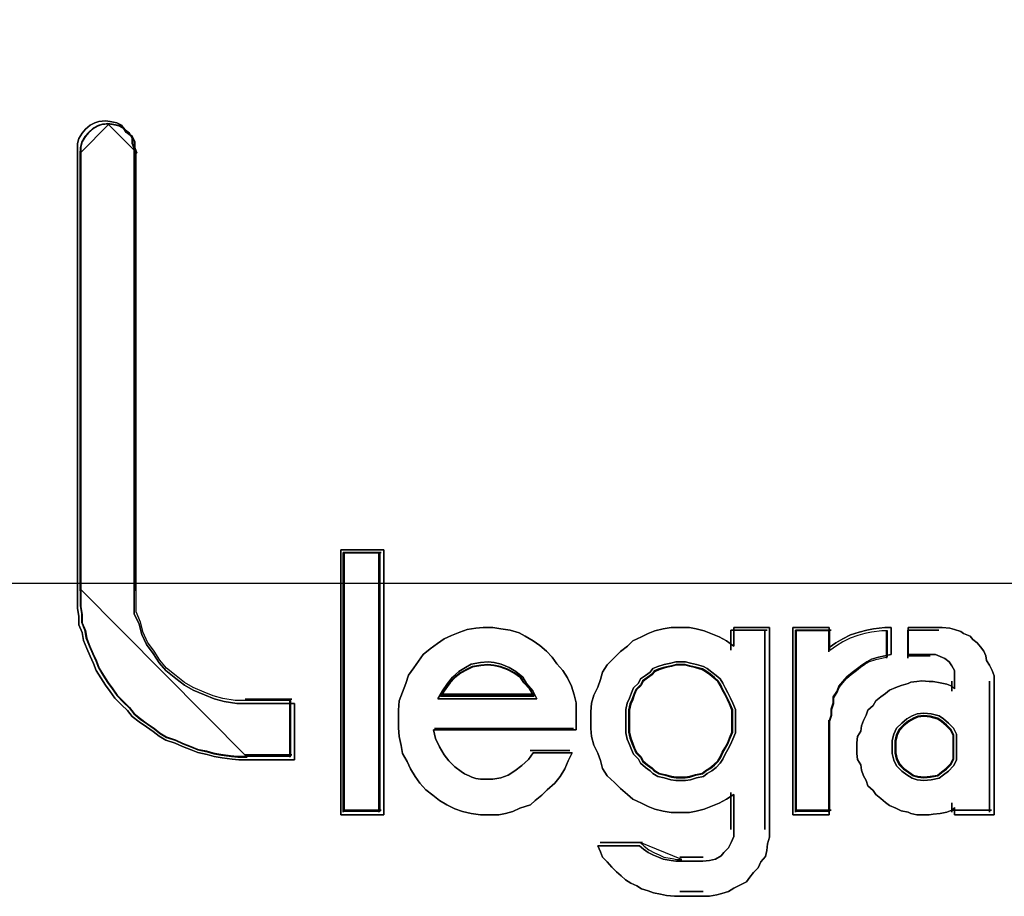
# Model space of a CAD drawing. Extents: x -543332 to -314699, y -9028 to 155584.
# Tile 100 of 256: x -448164 to -448075, y 27135 to 27214. Entities that reach past the tile are written whole.
import ezdxf

# ---------------------------------------------------------------- set-up
doc = ezdxf.new("R2010")
doc.units = 0
doc.header["$MEASUREMENT"] = 0
doc.layers.get('0').update_dxf_attribs({"color": 8})
doc.layers.add('30', color=7, linetype='Continuous')
doc.layers.add('45', color=8, linetype='Continuous')

# ---------------------------------------------------------------- blocks, each defined once
blk = doc.blocks.new('*U1081')
at = {"layer": '30', "color": 7}
blk.add_lwpolyline([(51.981526, -142.47767), (396.088727, -142.47767), (396.088727, -178.455247), (51.981526, -178.455247), (51.981526, -142.47767)], close=True, dxfattribs=at)
blk.add_lwpolyline([(51.981526, -142.47767), (396.088727, -142.47767), (396.088727, -178.455247), (51.981526, -178.455247), (51.981526, -142.47767)], dxfattribs=at)
blk = doc.blocks.new('*A1088')
at = {"layer": '45', "color": 7}
for points in [[(207.453318, -174.353347), (207.501691, -174.38882), (207.525878, -174.436117), (207.525878, -174.483415), (207.544018, -174.530712), (207.544018, -178.527347), (207.544018, -178.627854), (207.544018, -178.728361), (207.586344, -178.822956), (207.610531, -178.917551), (207.652857, -179.006233), (207.713324, -179.089004), (207.767744, -179.171775), (207.82821, -179.242721), (207.91891, -179.313667), (207.997517, -179.372789), (208.076123, -179.420086), (208.178916, -179.461471), (208.263569, -179.496944), (208.354269, -179.520593), (208.469156, -179.53833), (208.571949, -179.53833), (208.989168, -179.53833), (208.989168, -180.046777), (208.571949, -180.046777), (208.487296, -180.046777), (208.426829, -180.040865), (208.336129, -180.029041), (208.263569, -180.017216), (208.203103, -179.99948), (208.11845, -179.981743), (208.057983, -179.958095), (207.979377, -179.928534), (207.912864, -179.898973), (207.82821, -179.869412), (207.767744, -179.833939), (207.713324, -179.792554), (207.652857, -179.751168), (207.586344, -179.703871), (207.525878, -179.656573), (207.483551, -179.603364), (207.429131, -179.550154), (207.368665, -179.491032), (207.326338, -179.43191), (207.284011, -179.372789), (207.241685, -179.307755), (207.199358, -179.242721), (207.175172, -179.177687), (207.144938, -179.112653), (207.114705, -179.041707), (207.084472, -178.97076), (207.072379, -178.899814), (207.042145, -178.828868), (207.042145, -178.75201), (207.030052, -178.681063), (207.030052, -178.604205), (207.030052, -178.527347), (207.030052, -174.530712), (207.030052, -174.483415), (207.042145, -174.436117), (207.072379, -174.38882), (207.102612, -174.353347), (207.144938, -174.317874), (207.187265, -174.294225), (207.223545, -174.282401), (207.284011, -174.276489), (207.326338, -174.282401), (207.386805, -174.294225), (207.429131, -174.317874), (207.453318, -174.353347)], [(207.834102, -179.219799), (207.775599, -179.149634), (207.722946, -179.067775), (207.664443, -178.985917), (207.623491, -178.898211), (207.60009, -178.804658), (207.559138, -178.711105), (207.559138, -178.611705), (207.559138, -178.512304), (207.559138, -174.55969), (207.541587, -174.512913), (207.541587, -174.466137), (207.518186, -174.41936), (207.471384, -174.384278), (207.447983, -174.349196), (207.407031, -174.325807), (207.348528, -174.314113), (207.307576, -174.308266), (207.249073, -174.314113), (207.213972, -174.325807), (207.17302, -174.349196), (207.132068, -174.384278), (207.102816, -174.41936), (207.073565, -174.466137), (207.061864, -174.512913), (207.061864, -174.55969), (207.061864, -178.512304), (207.061864, -178.588316), (207.061864, -178.664328), (207.073565, -178.734493), (207.073565, -178.810505), (207.102816, -178.880669), (207.114517, -178.950834), (207.143768, -179.020999), (207.17302, -179.091164), (207.202271, -179.155481), (207.225672, -179.219799), (207.266624, -179.284117), (207.307576, -179.348434), (207.348528, -179.406905), (207.38948, -179.465376), (207.447983, -179.523846), (207.500636, -179.57647), (207.541587, -179.629094), (207.60009, -179.67587), (207.664443, -179.722647), (207.722946, -179.763576), (207.775599, -179.804505), (207.834102, -179.839588), (207.916006, -179.868823), (207.980359, -179.898058), (208.056412, -179.927294), (208.114915, -179.950682), (208.196819, -179.968223), (208.255322, -179.985764), (208.325525, -179.997458), (208.413279, -180.009153), (208.471782, -180.015), (208.553686, -180.015), (208.957356, -180.015), (208.957356, -179.512152), (208.553686, -179.512152), (208.454231, -179.512152), (208.343076, -179.494611), (208.255322, -179.471223), (208.173418, -179.43614), (208.073963, -179.395211), (207.997909, -179.348434), (207.921856, -179.289964), (207.834102, -179.219799)], [(209.795083, -178.150712), (209.795083, -180.544627), (209.408032, -180.544627), (209.408032, -178.150712), (209.795083, -178.150712)], [(209.795083, -180.544627), (209.795083, -178.150712), (209.408032, -178.150712), (209.408032, -180.544627), (209.795083, -180.544627)], [(209.795083, -178.150712), (209.408032, -178.150712), (209.408032, -180.544627), (209.795083, -180.544627), (209.795083, -178.150712)], [(209.795083, -180.544627), (209.795083, -178.150712), (209.408032, -178.150712), (209.408032, -180.544627), (209.795083, -180.544627)], [(209.42924, -178.174545), (209.42924, -180.520794), (209.42924, -178.174545)], [(209.42924, -178.174545), (209.771224, -178.174545), (209.42924, -178.174545)], [(209.763271, -180.512849), (209.763271, -178.182489), (209.439844, -178.182489), (209.439844, -180.512849), (209.763271, -180.512849)], [(209.763271, -178.182489), (209.439844, -178.182489), (209.439844, -180.512849), (209.763271, -180.512849), (209.763271, -178.182489)], [(209.763271, -180.512849), (209.763271, -178.182489), (209.439844, -178.182489), (209.439844, -180.512849), (209.763271, -180.512849)], [(209.752667, -178.174545), (209.752667, -180.520794), (209.752667, -178.174545)], [(210.852606, -178.864642), (210.9378, -178.876816), (211.01691, -178.901163), (211.071678, -178.931598), (211.144702, -178.974206), (211.205555, -179.016814), (211.266408, -179.065509), (211.315091, -179.120292), (211.357688, -179.181161), (211.412456, -179.24203), (211.455054, -179.308986), (211.491566, -179.382028), (211.515907, -179.461158), (211.534163, -179.534201), (211.534163, -179.613331), (211.534163, -179.698547), (211.534163, -179.777677), (210.244072, -179.777677), (210.262328, -179.856807), (210.29884, -179.92985), (210.341438, -180.002893), (210.384035, -180.057675), (210.438803, -180.112457), (210.493571, -180.155065), (210.523998, -180.173326), (210.566595, -180.191587), (210.590936, -180.20376), (210.627448, -180.215934), (210.670046, -180.222021), (210.712643, -180.222021), (210.736984, -180.222021), (210.779582, -180.222021), (210.852606, -180.209847), (210.919544, -180.1855), (210.980398, -180.148978), (211.041251, -180.100283), (211.102104, -180.045501), (211.144702, -179.984632), (211.497651, -179.984632), (211.461139, -180.057675), (211.430712, -180.130717), (211.388115, -180.197673), (211.339432, -180.258542), (211.272494, -180.319411), (211.223811, -180.368107), (211.162958, -180.416802), (211.12036, -180.453323), (211.022995, -180.483758), (210.962142, -180.514192), (210.895203, -180.532453), (210.83435, -180.544627), (210.736984, -180.544627), (210.670046, -180.544627), (210.584851, -180.532453), (210.505742, -180.514192), (210.438803, -180.489845), (210.365779, -180.453323), (210.29884, -180.416802), (210.237987, -180.368107), (210.177134, -180.319411), (210.122366, -180.258542), (210.079768, -180.197673), (210.037171, -180.130717), (210.006744, -180.063762), (209.964147, -179.990719), (209.951976, -179.917676), (209.93372, -179.838546), (209.927635, -179.759416), (209.927635, -179.680287), (209.927635, -179.601157), (209.93372, -179.51594), (209.964147, -179.436811), (209.994574, -179.357681), (210.018915, -179.284638), (210.067598, -179.217682), (210.110195, -179.156813), (210.152792, -179.095944), (210.213646, -179.047249), (210.280584, -178.998554), (210.341438, -178.955945), (210.408376, -178.925511), (210.4814, -178.895076), (210.548339, -178.870729), (210.627448, -178.858555), (210.694387, -178.852468), (210.779582, -178.852468), (210.852606, -178.864642)], [(210.852606, -178.864642), (210.779582, -178.852468), (210.694387, -178.852468), (210.627448, -178.858555), (210.548339, -178.870729), (210.4814, -178.895076), (210.408376, -178.925511), (210.341438, -178.955945), (210.280584, -178.998554), (210.213646, -179.047249), (210.152792, -179.095944), (210.110195, -179.156813), (210.067598, -179.217682), (210.018915, -179.284638), (209.994574, -179.357681), (209.964147, -179.436811), (209.93372, -179.51594), (209.927635, -179.601157), (209.927635, -179.680287), (209.927635, -179.759416), (209.93372, -179.838546), (209.951976, -179.917676), (209.964147, -179.990719), (210.006744, -180.063762), (210.037171, -180.130717), (210.079768, -180.197673), (210.122366, -180.258542), (210.177134, -180.319411), (210.237987, -180.368107), (210.29884, -180.416802), (210.365779, -180.453323), (210.438803, -180.489845), (210.505742, -180.514192), (210.584851, -180.532453), (210.670046, -180.544627), (210.736984, -180.544627), (210.83435, -180.544627), (210.895203, -180.532453), (210.962142, -180.514192), (211.022995, -180.483758), (211.12036, -180.453323), (211.162958, -180.416802), (211.223811, -180.368107), (211.272494, -180.319411), (211.339432, -180.258542), (211.388115, -180.197673), (211.430712, -180.130717), (211.461139, -180.057675), (211.497651, -179.984632), (211.144702, -179.984632), (211.102104, -180.045501), (211.041251, -180.100283), (210.980398, -180.148978), (210.919544, -180.1855), (210.852606, -180.209847), (210.779582, -180.222021), (210.736984, -180.222021), (210.712643, -180.222021), (210.670046, -180.222021), (210.627448, -180.215934), (210.590936, -180.20376), (210.566595, -180.191587), (210.523998, -180.173326), (210.493571, -180.155065), (210.438803, -180.112457), (210.384035, -180.057675), (210.341438, -180.002893), (210.29884, -179.92985), (210.262328, -179.856807), (210.244072, -179.777677), (211.534163, -179.777677), (211.534163, -179.698547), (211.534163, -179.613331), (211.534163, -179.534201), (211.515907, -179.461158), (211.491566, -179.382028), (211.455054, -179.308986), (211.412456, -179.24203), (211.357688, -179.181161), (211.315091, -179.120292), (211.266408, -179.065509), (211.205555, -179.016814), (211.144702, -178.974206), (211.071678, -178.931598), (211.01691, -178.901163), (210.9378, -178.876816), (210.852606, -178.864642)], [(210.694387, -178.852468), (210.627448, -178.858555), (210.548339, -178.870729), (210.4814, -178.895076), (210.408376, -178.925511), (210.341438, -178.955945), (210.280584, -178.998554), (210.213646, -179.047249), (210.152792, -179.095944), (210.110195, -179.156813), (210.067598, -179.217682), (210.018915, -179.284638), (209.994574, -179.357681), (209.964147, -179.436811), (209.93372, -179.51594), (209.927635, -179.601157), (209.927635, -179.680287), (209.927635, -179.759416), (209.93372, -179.838546), (209.951976, -179.917676), (209.964147, -179.990719), (210.006744, -180.063762), (210.037171, -180.130717), (210.079768, -180.197673), (210.122366, -180.258542), (210.177134, -180.319411), (210.237987, -180.368107), (210.29884, -180.416802), (210.365779, -180.453323), (210.438803, -180.489845), (210.505742, -180.514192), (210.584851, -180.532453), (210.670046, -180.544627), (210.736984, -180.544627), (210.83435, -180.544627), (210.895203, -180.532453), (210.962142, -180.514192), (211.022995, -180.483758), (211.12036, -180.453323), (211.162958, -180.416802), (211.223811, -180.368107), (211.272494, -180.319411), (211.339432, -180.258542), (211.388115, -180.197673), (211.430712, -180.130717), (211.461139, -180.057675), (211.497651, -179.984632), (211.144702, -179.984632), (211.102104, -180.045501), (211.041251, -180.100283), (210.980398, -180.148978), (210.919544, -180.1855), (210.852606, -180.209847), (210.779582, -180.222021), (210.736984, -180.222021), (210.712643, -180.222021), (210.670046, -180.222021), (210.627448, -180.215934), (210.590936, -180.20376), (210.566595, -180.191587), (210.523998, -180.173326), (210.493571, -180.155065), (210.438803, -180.112457), (210.384035, -180.057675), (210.341438, -180.002893), (210.29884, -179.92985), (210.262328, -179.856807), (210.244072, -179.777677), (211.534163, -179.777677), (211.534163, -179.698547), (211.534163, -179.613331), (211.534163, -179.534201), (211.515907, -179.461158), (211.491566, -179.382028), (211.455054, -179.308986), (211.412456, -179.24203), (211.357688, -179.181161), (211.315091, -179.120292), (211.266408, -179.065509), (211.205555, -179.016814), (211.144702, -178.974206), (211.071678, -178.931598), (211.01691, -178.901163), (210.9378, -178.876816), (210.852606, -178.864642), (210.779582, -178.852468), (210.694387, -178.852468)], [(210.384035, -180.057675), (210.341438, -180.002893), (210.29884, -179.92985), (210.262328, -179.856807), (210.244072, -179.777677), (211.534163, -179.777677), (211.534163, -179.698547), (211.534163, -179.613331), (211.534163, -179.534201), (211.515907, -179.461158), (211.491566, -179.382028), (211.455054, -179.308986), (211.412456, -179.24203), (211.357688, -179.181161), (211.315091, -179.120292), (211.266408, -179.065509), (211.205555, -179.016814), (211.144702, -178.974206), (211.071678, -178.931598), (211.01691, -178.901163), (210.9378, -178.876816), (210.852606, -178.864642), (210.779582, -178.852468), (210.694387, -178.852468), (210.627448, -178.858555), (210.548339, -178.870729), (210.4814, -178.895076), (210.408376, -178.925511), (210.341438, -178.955945), (210.280584, -178.998554), (210.213646, -179.047249), (210.152792, -179.095944), (210.110195, -179.156813), (210.067598, -179.217682), (210.018915, -179.284638), (209.994574, -179.357681), (209.964147, -179.436811), (209.93372, -179.51594), (209.927635, -179.601157), (209.927635, -179.680287), (209.927635, -179.759416), (209.93372, -179.838546), (209.951976, -179.917676), (209.964147, -179.990719), (210.006744, -180.063762), (210.037171, -180.130717), (210.079768, -180.197673), (210.122366, -180.258542), (210.177134, -180.319411), (210.237987, -180.368107), (210.29884, -180.416802), (210.365779, -180.453323), (210.438803, -180.489845), (210.505742, -180.514192), (210.584851, -180.532453), (210.670046, -180.544627), (210.736984, -180.544627), (210.83435, -180.544627), (210.895203, -180.532453), (210.962142, -180.514192), (211.022995, -180.483758), (211.12036, -180.453323), (211.162958, -180.416802), (211.223811, -180.368107), (211.272494, -180.319411), (211.339432, -180.258542), (211.388115, -180.197673), (211.430712, -180.130717), (211.461139, -180.057675), (211.497651, -179.984632), (211.144702, -179.984632), (211.102104, -180.045501), (211.041251, -180.100283), (210.980398, -180.148978), (210.919544, -180.1855), (210.852606, -180.209847), (210.779582, -180.222021), (210.736984, -180.222021), (210.712643, -180.222021), (210.670046, -180.222021), (210.627448, -180.215934), (210.590936, -180.20376), (210.566595, -180.191587), (210.523998, -180.173326), (210.493571, -180.155065), (210.438803, -180.112457), (210.384035, -180.057675)], [(212.183717, -180.8841), (212.232376, -180.908143), (212.274953, -180.926175), (212.317529, -180.944207), (212.390518, -180.956229), (212.433095, -180.962239), (212.475671, -180.962239), (212.67639, -180.962239), (212.737214, -180.956229), (212.791955, -180.944207), (212.840614, -180.914153), (212.864944, -180.8841), (212.90752, -180.842024), (212.93185, -180.793938), (212.956179, -180.739842), (212.956179, -180.685745), (212.956179, -180.361165), (212.889273, -180.40324), (212.822367, -180.439304), (212.749378, -180.469358), (212.688555, -180.493401), (212.615566, -180.511433), (212.554742, -180.523455), (212.475671, -180.523455), (212.390518, -180.523455), (212.317529, -180.511433), (212.244541, -180.493401), (212.183717, -180.469358), (212.122893, -180.439304), (212.043822, -180.40324), (211.995163, -180.361165), (211.93434, -180.307068), (211.879598, -180.252971), (211.812692, -180.192864), (211.770115, -180.126746), (211.751868, -180.054617), (211.727539, -179.988499), (211.691045, -179.91637), (211.672797, -179.83823), (211.666715, -179.766101), (211.666715, -179.687961), (211.666715, -179.615832), (211.672797, -179.537693), (211.691045, -179.465564), (211.727539, -179.393435), (211.751868, -179.321306), (211.770115, -179.255188), (211.812692, -179.18907), (211.879598, -179.122951), (211.93434, -179.068855), (211.995163, -179.020769), (212.043822, -178.972683), (212.122893, -178.936618), (212.183717, -178.906565), (212.244541, -178.882522), (212.317529, -178.864489), (212.390518, -178.852468), (212.475671, -178.852468), (212.554742, -178.852468), (212.615566, -178.864489), (212.688555, -178.882522), (212.749378, -178.906565), (212.822367, -178.936618), (212.889273, -178.972683), (212.956179, -179.020769), (212.956179, -178.852468), (213.278545, -178.852468), (213.278545, -180.685745), (213.278545, -180.745852), (213.260298, -180.80596), (213.254216, -180.866067), (213.242051, -180.920164), (213.199474, -180.96825), (213.175145, -181.022347), (213.132568, -181.064422), (213.102156, -181.106497), (213.071744, -181.148572), (213.010921, -181.178626), (212.956179, -181.20868), (212.90752, -181.238734), (212.846696, -181.256766), (212.80412, -181.268787), (212.737214, -181.280809), (212.67639, -181.280809), (212.475671, -181.280809), (212.42093, -181.280809), (212.347941, -181.274798), (212.2932, -181.262777), (212.232376, -181.250755), (212.183717, -181.232723), (212.122893, -181.214691), (212.080317, -181.184637), (212.025575, -181.160594), (211.976916, -181.13054), (211.940422, -181.094476), (211.897845, -181.058411), (211.855269, -181.016336), (211.812692, -180.96825), (211.770115, -180.926175), (211.751868, -180.878089), (211.727539, -180.823992), (212.104646, -180.823992), (212.141141, -180.854046), (212.183717, -180.8841)], [(213.278545, -180.685745), (213.278545, -178.852468), (212.956179, -178.852468), (212.956179, -179.020769), (212.889273, -178.972683), (212.822367, -178.936618), (212.749378, -178.906565), (212.688555, -178.882522), (212.615566, -178.864489), (212.554742, -178.852468), (212.475671, -178.852468), (212.390518, -178.852468), (212.317529, -178.864489), (212.244541, -178.882522), (212.183717, -178.906565), (212.122893, -178.936618), (212.043822, -178.972683), (211.995163, -179.020769), (211.93434, -179.068855), (211.879598, -179.122951), (211.812692, -179.18907), (211.770115, -179.255188), (211.751868, -179.321306), (211.727539, -179.393435), (211.691045, -179.465564), (211.672797, -179.537693), (211.666715, -179.615832), (211.666715, -179.687961), (211.666715, -179.766101), (211.672797, -179.83823), (211.691045, -179.91637), (211.727539, -179.988499), (211.751868, -180.054617), (211.770115, -180.126746), (211.812692, -180.192864), (211.879598, -180.252971), (211.93434, -180.307068), (211.995163, -180.361165), (212.043822, -180.40324), (212.122893, -180.439304), (212.183717, -180.469358), (212.244541, -180.493401), (212.317529, -180.511433), (212.390518, -180.523455), (212.475671, -180.523455), (212.554742, -180.523455), (212.615566, -180.511433), (212.688555, -180.493401), (212.749378, -180.469358), (212.822367, -180.439304), (212.889273, -180.40324), (212.956179, -180.361165), (212.956179, -180.685745), (212.956179, -180.739842), (212.93185, -180.793938), (212.90752, -180.842024), (212.864944, -180.8841), (212.840614, -180.914153), (212.791955, -180.944207), (212.737214, -180.956229), (212.67639, -180.962239), (212.475671, -180.962239), (212.433095, -180.962239), (212.390518, -180.956229), (212.317529, -180.944207), (212.274953, -180.926175), (212.232376, -180.908143), (212.183717, -180.8841), (212.141141, -180.854046), (212.104646, -180.823992), (211.727539, -180.823992), (211.751868, -180.878089), (211.770115, -180.926175), (211.812692, -180.96825), (211.855269, -181.016336), (211.897845, -181.058411), (211.940422, -181.094476), (211.976916, -181.13054), (212.025575, -181.160594), (212.080317, -181.184637), (212.122893, -181.214691), (212.183717, -181.232723), (212.232376, -181.250755), (212.2932, -181.262777), (212.347941, -181.274798), (212.42093, -181.280809), (212.475671, -181.280809), (212.67639, -181.280809), (212.737214, -181.280809), (212.80412, -181.268787), (212.846696, -181.256766), (212.90752, -181.238734), (212.956179, -181.20868), (213.010921, -181.178626), (213.071744, -181.148572), (213.102156, -181.106497), (213.132568, -181.064422), (213.175145, -181.022347), (213.199474, -180.96825), (213.242051, -180.920164), (213.254216, -180.866067), (213.260298, -180.80596), (213.278545, -180.745852), (213.278545, -180.685745)], [(212.928608, -178.876301), (212.928608, -179.059023), (212.928608, -178.876301)], [(212.928608, -178.876301), (213.257337, -178.876301), (212.928608, -178.876301)], [(213.236129, -178.876301), (213.236129, -180.677034), (213.236129, -178.876301)], [(213.487977, -178.852468), (213.815502, -178.852468), (213.815502, -179.035075), (213.878488, -178.992467), (213.941474, -178.955945), (214.010758, -178.919424), (214.086341, -178.895076), (214.155625, -178.876816), (214.21861, -178.864642), (214.319387, -178.852468), (214.376074, -178.852468), (214.376074, -179.095944), (214.319387, -179.108118), (214.2627, -179.120292), (214.199715, -179.138552), (214.155625, -179.1629), (214.111535, -179.193334), (214.073743, -179.223769), (214.023355, -179.26029), (213.979265, -179.296812), (213.941474, -179.33942), (213.903682, -179.382028), (213.884787, -179.430724), (213.853294, -179.479419), (213.853294, -179.534201), (213.834398, -179.588983), (213.834398, -179.643765), (213.815502, -179.698547), (213.815502, -180.544627), (213.487977, -180.544627), (213.487977, -178.852468)], [(214.073743, -179.223769), (214.111535, -179.193334), (214.155625, -179.1629), (214.199715, -179.138552), (214.2627, -179.120292), (214.319387, -179.108118), (214.376074, -179.095944), (214.376074, -178.852468), (214.319387, -178.852468), (214.21861, -178.864642), (214.155625, -178.876816), (214.086341, -178.895076), (214.010758, -178.919424), (213.941474, -178.955945), (213.878488, -178.992467), (213.815502, -179.035075), (213.815502, -178.852468), (213.487977, -178.852468), (213.487977, -180.544627), (213.815502, -180.544627), (213.815502, -179.698547), (213.834398, -179.643765), (213.834398, -179.588983), (213.853294, -179.534201), (213.853294, -179.479419), (213.884787, -179.430724), (213.903682, -179.382028), (213.941474, -179.33942), (213.979265, -179.296812), (214.023355, -179.26029), (214.073743, -179.223769)], [(213.511836, -178.876301), (213.511836, -180.520794), (213.511836, -178.876301)], [(213.511836, -178.876301), (213.835263, -178.876301), (213.511836, -178.876301)], [(214.063591, -179.241601), (214.098674, -179.21231), (214.139606, -179.183018), (214.180537, -179.159585), (214.23901, -179.14201), (214.291636, -179.130294), (214.344262, -179.118577), (214.344262, -178.884246), (214.291636, -178.884246), (214.198079, -178.895962), (214.139606, -178.907679), (214.075285, -178.925254), (214.005117, -178.948687), (213.940797, -178.983836), (213.882324, -179.018986), (213.82385, -179.059994), (213.82385, -178.884246), (213.51979, -178.884246), (213.51979, -180.512849), (213.82385, -180.512849), (213.82385, -179.698547), (213.841392, -179.645823), (213.841392, -179.593098), (213.858934, -179.540374), (213.858934, -179.487649), (213.888171, -179.440783), (213.905713, -179.393916), (213.940797, -179.352908), (213.975881, -179.3119), (214.016812, -179.276751), (214.063591, -179.241601)], [(213.814055, -178.876301), (213.814055, -179.072263), (213.814055, -178.876301)], [(215.306588, -179.333333), (215.306588, -180.544627), (214.94858, -180.544627), (214.94858, -180.477671), (214.923889, -180.502019), (214.880681, -180.520279), (214.818956, -180.532453), (214.75723, -180.53854), (214.720195, -180.544627), (214.652297, -180.544627), (214.609089, -180.544627), (214.553536, -180.532453), (214.528845, -180.520279), (214.46712, -180.508105), (214.417739, -180.483758), (214.362186, -180.45941), (214.325151, -180.435063), (214.281943, -180.398541), (214.238735, -180.36202), (214.214045, -180.325498), (214.164664, -180.28289), (214.152319, -180.234195), (214.127629, -180.191587), (214.109111, -180.142891), (214.102938, -180.094196), (214.072076, -180.045501), (214.065903, -179.990719), (214.065903, -179.942024), (214.065903, -179.893328), (214.072076, -179.838546), (214.102938, -179.789851), (214.109111, -179.741156), (214.127629, -179.69246), (214.152319, -179.643765), (214.164664, -179.601157), (214.214045, -179.558549), (214.238735, -179.51594), (214.281943, -179.479419), (214.325151, -179.448984), (214.362186, -179.41855), (214.417739, -179.394202), (214.46712, -179.375942), (214.528845, -179.357681), (214.553536, -179.345507), (214.609089, -179.33942), (214.652297, -179.333333), (214.720195, -179.33942), (214.75723, -179.33942), (214.818956, -179.351594), (214.880681, -179.363768), (214.923889, -179.382028), (214.94858, -179.406376), (214.94858, -179.333333), (214.94858, -179.290725), (214.94858, -179.24203), (214.923889, -179.199421), (214.899199, -179.1629), (214.862164, -179.132465), (214.818956, -179.114205), (214.775748, -179.095944), (214.720195, -179.095944), (214.528845, -179.095944), (214.528845, -178.852468), (214.806611, -178.852468), (214.837473, -178.852468), (214.905372, -178.858555), (214.94858, -178.870729), (215.004133, -178.888989), (215.028823, -178.90725), (215.090549, -178.931598), (215.115239, -178.962032), (215.152274, -178.992467), (215.183137, -179.028988), (215.214, -179.065509), (215.232517, -179.108118), (215.23869, -179.150726), (215.26338, -179.193334), (215.288071, -179.24203), (215.306588, -179.290725), (215.306588, -179.333333)], [(215.115239, -178.962032), (215.090549, -178.931598), (215.028823, -178.90725), (215.004133, -178.888989), (214.94858, -178.870729), (214.905372, -178.858555), (214.837473, -178.852468), (214.806611, -178.852468), (214.528845, -178.852468), (214.528845, -179.095944), (214.720195, -179.095944), (214.775748, -179.095944), (214.818956, -179.114205), (214.862164, -179.132465), (214.899199, -179.1629), (214.923889, -179.199421), (214.94858, -179.24203), (214.94858, -179.290725), (214.94858, -179.333333), (214.94858, -179.406376), (214.923889, -179.382028), (214.880681, -179.363768), (214.818956, -179.351594), (214.75723, -179.33942), (214.720195, -179.33942), (214.652297, -179.333333), (214.609089, -179.33942), (214.553536, -179.345507), (214.528845, -179.357681), (214.46712, -179.375942), (214.417739, -179.394202), (214.362186, -179.41855), (214.325151, -179.448984), (214.281943, -179.479419), (214.238735, -179.51594), (214.214045, -179.558549), (214.164664, -179.601157), (214.152319, -179.643765), (214.127629, -179.69246), (214.109111, -179.741156), (214.102938, -179.789851), (214.072076, -179.838546), (214.065903, -179.893328), (214.065903, -179.942024), (214.065903, -179.990719), (214.072076, -180.045501), (214.102938, -180.094196), (214.109111, -180.142891), (214.127629, -180.191587), (214.152319, -180.234195), (214.164664, -180.28289), (214.214045, -180.325498), (214.238735, -180.36202), (214.281943, -180.398541), (214.325151, -180.435063), (214.362186, -180.45941), (214.417739, -180.483758), (214.46712, -180.508105), (214.528845, -180.520279), (214.553536, -180.532453), (214.609089, -180.544627), (214.652297, -180.544627), (214.720195, -180.544627), (214.75723, -180.53854), (214.818956, -180.532453), (214.880681, -180.520279), (214.923889, -180.502019), (214.94858, -180.477671), (214.94858, -180.544627), (215.306588, -180.544627), (215.306588, -179.333333), (215.306588, -179.290725), (215.288071, -179.24203), (215.26338, -179.193334), (215.23869, -179.150726), (215.232517, -179.108118), (215.214, -179.065509), (215.183137, -179.028988), (215.152274, -178.992467), (215.115239, -178.962032)], [(214.333658, -178.876301), (214.333658, -179.130522), (214.333658, -178.876301)], [(214.527183, -178.876301), (214.527183, -179.130522), (214.527183, -178.876301)], [(214.808193, -178.876301), (214.527183, -178.876301), (214.808193, -178.876301)], [(214.527183, -179.109337), (214.728662, -179.109337), (214.527183, -179.109337)], [(211.178924, -179.498613), (211.141063, -179.425502), (211.084271, -179.359701), (211.05272, -179.301212), (210.989618, -179.250034), (210.926516, -179.213478), (210.857103, -179.184233), (210.794001, -179.169611), (210.737209, -179.1623), (210.667797, -179.169611), (210.585764, -179.184233), (210.535282, -179.213478), (210.47218, -179.250034), (210.415388, -179.301212), (210.371217, -179.359701), (210.327045, -179.425502), (210.282874, -179.498613), (211.178924, -179.498613)], [(210.737209, -179.1623), (210.794001, -179.169611), (210.857103, -179.184233), (210.926516, -179.213478), (210.989618, -179.250034), (211.05272, -179.301212), (211.084271, -179.359701), (211.141063, -179.425502), (211.178924, -179.498613), (210.282874, -179.498613), (210.327045, -179.425502), (210.371217, -179.359701), (210.415388, -179.301212), (210.47218, -179.250034), (210.535282, -179.213478), (210.585764, -179.184233), (210.667797, -179.169611), (210.737209, -179.1623)], [(210.737209, -179.1623), (210.794001, -179.169611), (210.857103, -179.184233), (210.926516, -179.213478), (210.989618, -179.250034), (211.05272, -179.301212), (211.084271, -179.359701), (211.141063, -179.425502), (211.178924, -179.498613), (210.282874, -179.498613), (210.327045, -179.425502), (210.371217, -179.359701), (210.415388, -179.301212), (210.47218, -179.250034), (210.535282, -179.213478), (210.585764, -179.184233), (210.667797, -179.169611), (210.737209, -179.1623)], [(211.178924, -179.498613), (210.282874, -179.498613), (210.327045, -179.425502), (210.371217, -179.359701), (210.415388, -179.301212), (210.47218, -179.250034), (210.535282, -179.213478), (210.585764, -179.184233), (210.667797, -179.169611), (210.737209, -179.1623), (210.794001, -179.169611), (210.857103, -179.184233), (210.926516, -179.213478), (210.989618, -179.250034), (211.05272, -179.301212), (211.084271, -179.359701), (211.141063, -179.425502), (211.178924, -179.498613)], [(211.155065, -179.47478), (211.11922, -179.412031), (211.065452, -179.355556), (211.035582, -179.305357), (210.97584, -179.261432), (210.916098, -179.230058), (210.850382, -179.204958), (210.790641, -179.192408), (210.736873, -179.186133), (210.671157, -179.192408), (210.593493, -179.204958), (210.5457, -179.230058), (210.485958, -179.261432), (210.432191, -179.305357), (210.390372, -179.355556), (210.348552, -179.412031), (210.306733, -179.47478), (211.155065, -179.47478)], [(211.147112, -179.466835), (211.111939, -179.40754), (211.05918, -179.354175), (211.029869, -179.306738), (210.971247, -179.265232), (210.912626, -179.235584), (210.848142, -179.211866), (210.789521, -179.200007), (210.736761, -179.194077), (210.672278, -179.200007), (210.59607, -179.211866), (210.549172, -179.235584), (210.490551, -179.265232), (210.437792, -179.306738), (210.396756, -179.354175), (210.355721, -179.40754), (210.314686, -179.466835), (211.147112, -179.466835)], [(212.971025, -179.698547), (212.971025, -179.642428), (212.971025, -179.592545), (212.945991, -179.536426), (212.927216, -179.492778), (212.902182, -179.442894), (212.877148, -179.399246), (212.858373, -179.355598), (212.833339, -179.318186), (212.795788, -179.287009), (212.758237, -179.255831), (212.714428, -179.224654), (212.683136, -179.205948), (212.620551, -179.187242), (212.564225, -179.174771), (212.520416, -179.1623), (212.476607, -179.1623), (212.432797, -179.1623), (212.388988, -179.174771), (212.326404, -179.187242), (212.270077, -179.205948), (212.226268, -179.224654), (212.201234, -179.255831), (212.157425, -179.287009), (212.113616, -179.318186), (212.094841, -179.355598), (212.051031, -179.399246), (212.032256, -179.442894), (212.013481, -179.492778), (211.994705, -179.536426), (211.982188, -179.592545), (211.982188, -179.642428), (211.982188, -179.698547), (211.982188, -179.754666), (211.982188, -179.80455), (211.994705, -179.860669), (212.013481, -179.910552), (212.032256, -179.9542), (212.051031, -179.997848), (212.094841, -180.041496), (212.113616, -180.078909), (212.157425, -180.116322), (212.201234, -180.147499), (212.226268, -180.172441), (212.270077, -180.197382), (212.326404, -180.209853), (212.388988, -180.22856), (212.432797, -180.234795), (212.476607, -180.234795), (212.520416, -180.234795), (212.564225, -180.22856), (212.620551, -180.209853), (212.683136, -180.197382), (212.714428, -180.172441), (212.758237, -180.147499), (212.795788, -180.116322), (212.833339, -180.078909), (212.858373, -180.041496), (212.877148, -179.997848), (212.902182, -179.9542), (212.927216, -179.910552), (212.945991, -179.860669), (212.971025, -179.80455), (212.971025, -179.754666), (212.971025, -179.698547)], [(212.476607, -179.1623), (212.520416, -179.1623), (212.564225, -179.174771), (212.620551, -179.187242), (212.683136, -179.205948), (212.714428, -179.224654), (212.758237, -179.255831), (212.795788, -179.287009), (212.833339, -179.318186), (212.858373, -179.355598), (212.877148, -179.399246), (212.902182, -179.442894), (212.927216, -179.492778), (212.945991, -179.536426), (212.971025, -179.592545), (212.971025, -179.642428), (212.971025, -179.698547), (212.971025, -179.754666), (212.971025, -179.80455), (212.945991, -179.860669), (212.927216, -179.910552), (212.902182, -179.9542), (212.877148, -179.997848), (212.858373, -180.041496), (212.833339, -180.078909), (212.795788, -180.116322), (212.758237, -180.147499), (212.714428, -180.172441), (212.683136, -180.197382), (212.620551, -180.209853), (212.564225, -180.22856), (212.520416, -180.234795), (212.476607, -180.234795), (212.432797, -180.234795), (212.388988, -180.22856), (212.326404, -180.209853), (212.270077, -180.197382), (212.226268, -180.172441), (212.201234, -180.147499), (212.157425, -180.116322), (212.113616, -180.078909), (212.094841, -180.041496), (212.051031, -179.997848), (212.032256, -179.9542), (212.013481, -179.910552), (211.994705, -179.860669), (211.982188, -179.80455), (211.982188, -179.754666), (211.982188, -179.698547), (211.982188, -179.642428), (211.982188, -179.592545), (211.994705, -179.536426), (212.013481, -179.492778), (212.032256, -179.442894), (212.051031, -179.399246), (212.094841, -179.355598), (212.113616, -179.318186), (212.157425, -179.287009), (212.201234, -179.255831), (212.226268, -179.224654), (212.270077, -179.205948), (212.326404, -179.187242), (212.388988, -179.174771), (212.432797, -179.1623), (212.476607, -179.1623)], [(212.945991, -179.536426), (212.971025, -179.592545), (212.971025, -179.642428), (212.971025, -179.698547), (212.971025, -179.754666), (212.971025, -179.80455), (212.945991, -179.860669), (212.927216, -179.910552), (212.902182, -179.9542), (212.877148, -179.997848), (212.858373, -180.041496), (212.833339, -180.078909), (212.795788, -180.116322), (212.758237, -180.147499), (212.714428, -180.172441), (212.683136, -180.197382), (212.620551, -180.209853), (212.564225, -180.22856), (212.520416, -180.234795), (212.476607, -180.234795), (212.432797, -180.234795), (212.388988, -180.22856), (212.326404, -180.209853), (212.270077, -180.197382), (212.226268, -180.172441), (212.201234, -180.147499), (212.157425, -180.116322), (212.113616, -180.078909), (212.094841, -180.041496), (212.051031, -179.997848), (212.032256, -179.9542), (212.013481, -179.910552), (211.994705, -179.860669), (211.982188, -179.80455), (211.982188, -179.754666), (211.982188, -179.698547), (211.982188, -179.642428), (211.982188, -179.592545), (211.994705, -179.536426), (212.013481, -179.492778), (212.032256, -179.442894), (212.051031, -179.399246), (212.094841, -179.355598), (212.113616, -179.318186), (212.157425, -179.287009), (212.201234, -179.255831), (212.226268, -179.224654), (212.270077, -179.205948), (212.326404, -179.187242), (212.388988, -179.174771), (212.432797, -179.1623), (212.476607, -179.1623), (212.520416, -179.1623), (212.564225, -179.174771), (212.620551, -179.187242), (212.683136, -179.205948), (212.714428, -179.224654), (212.758237, -179.255831), (212.795788, -179.287009), (212.833339, -179.318186), (212.858373, -179.355598), (212.877148, -179.399246), (212.902182, -179.442894), (212.927216, -179.492778), (212.945991, -179.536426)], [(212.476607, -180.210962), (212.518302, -180.210962), (212.559997, -180.205003), (212.613605, -180.187129), (212.673169, -180.175212), (212.702952, -180.151379), (212.744647, -180.127545), (212.780385, -180.097754), (212.816124, -180.062004), (212.83995, -180.026254), (212.857819, -179.984546), (212.881645, -179.942838), (212.905471, -179.90113), (212.92334, -179.853463), (212.947166, -179.799839), (212.947166, -179.752172), (212.947166, -179.698547), (212.947166, -179.644923), (212.947166, -179.597256), (212.92334, -179.543631), (212.905471, -179.501923), (212.881645, -179.454257), (212.857819, -179.412549), (212.83995, -179.370841), (212.816124, -179.335091), (212.780385, -179.305299), (212.744647, -179.275508), (212.702952, -179.245716), (212.673169, -179.227841), (212.613605, -179.209966), (212.559997, -179.19805), (212.518302, -179.186133), (212.476607, -179.186133), (212.434912, -179.186133), (212.393216, -179.19805), (212.333652, -179.209966), (212.280044, -179.227841), (212.238349, -179.245716), (212.214523, -179.275508), (212.172828, -179.305299), (212.131133, -179.335091), (212.113264, -179.370841), (212.071569, -179.412549), (212.053699, -179.454257), (212.03583, -179.501923), (212.017961, -179.543631), (212.006048, -179.597256), (212.006048, -179.644923), (212.006048, -179.698547), (212.006048, -179.752172), (212.006048, -179.799839), (212.017961, -179.853463), (212.03583, -179.90113), (212.053699, -179.942838), (212.071569, -179.984546), (212.113264, -180.026254), (212.131133, -180.062004), (212.172828, -180.097754), (212.214523, -180.127545), (212.238349, -180.151379), (212.280044, -180.175212), (212.333652, -180.187129), (212.393216, -180.205003), (212.434912, -180.210962), (212.476607, -180.210962)], [(212.939213, -179.698547), (212.939213, -179.645754), (212.939213, -179.598827), (212.915789, -179.546033), (212.898222, -179.504972), (212.874799, -179.458044), (212.851376, -179.416983), (212.833809, -179.375921), (212.810386, -179.340726), (212.775251, -179.311396), (212.740116, -179.282066), (212.699126, -179.252737), (212.669847, -179.235139), (212.611289, -179.217541), (212.558587, -179.205809), (212.517597, -179.194077), (212.476607, -179.194077), (212.435616, -179.194077), (212.394626, -179.205809), (212.336068, -179.217541), (212.283366, -179.235139), (212.242376, -179.252737), (212.218953, -179.282066), (212.177962, -179.311396), (212.136972, -179.340726), (212.119405, -179.375921), (212.078414, -179.416983), (212.060847, -179.458044), (212.04328, -179.504972), (212.025712, -179.546033), (212.014001, -179.598827), (212.014001, -179.645754), (212.014001, -179.698547), (212.014001, -179.751341), (212.014001, -179.798268), (212.025712, -179.851062), (212.04328, -179.897989), (212.060847, -179.939051), (212.078414, -179.980112), (212.119405, -180.021174), (212.136972, -180.056369), (212.177962, -180.091565), (212.218953, -180.120894), (212.242376, -180.144358), (212.283366, -180.167822), (212.336068, -180.179554), (212.394626, -180.197151), (212.435616, -180.203017), (212.476607, -180.203017), (212.517597, -180.203017), (212.558587, -180.197151), (212.611289, -180.179554), (212.669847, -180.167822), (212.699126, -180.144358), (212.740116, -180.120894), (212.775251, -180.091565), (212.810386, -180.056369), (212.833809, -180.021174), (212.851376, -179.980112), (212.874799, -179.939051), (212.898222, -179.897989), (212.915789, -179.851062), (212.939213, -179.798268), (212.939213, -179.751341), (212.939213, -179.698547)], [(214.924839, -179.337077), (214.924839, -179.427113), (214.924839, -179.337077)], [(215.264172, -179.337077), (215.264172, -180.520794), (215.264172, -179.337077)], [(210.306733, -179.456243), (211.155065, -179.456243), (210.306733, -179.456243)], [(214.967256, -179.933534), (214.967256, -179.874591), (214.967256, -179.815649), (214.940866, -179.763256), (214.894683, -179.717412), (214.848501, -179.678117), (214.808916, -179.65192), (214.736344, -179.632273), (214.67037, -179.625724), (214.610992, -179.632273), (214.56481, -179.65192), (214.518628, -179.678117), (214.472446, -179.717412), (214.426263, -179.763256), (214.399873, -179.815649), (214.386679, -179.874591), (214.386679, -179.933534), (214.386679, -179.992476), (214.399873, -180.051419), (214.426263, -180.103812), (214.472446, -180.149656), (214.518628, -180.182402), (214.56481, -180.215148), (214.610992, -180.228246), (214.67037, -180.234795), (214.736344, -180.228246), (214.808916, -180.215148), (214.848501, -180.182402), (214.894683, -180.149656), (214.940866, -180.103812), (214.967256, -180.051419), (214.967256, -179.992476), (214.967256, -179.933534)], [(214.67037, -179.625724), (214.736344, -179.632273), (214.808916, -179.65192), (214.848501, -179.678117), (214.894683, -179.717412), (214.940866, -179.763256), (214.967256, -179.815649), (214.967256, -179.874591), (214.967256, -179.933534), (214.967256, -179.992476), (214.967256, -180.051419), (214.940866, -180.103812), (214.894683, -180.149656), (214.848501, -180.182402), (214.808916, -180.215148), (214.736344, -180.228246), (214.67037, -180.234795), (214.610992, -180.228246), (214.56481, -180.215148), (214.518628, -180.182402), (214.472446, -180.149656), (214.426263, -180.103812), (214.399873, -180.051419), (214.386679, -179.992476), (214.386679, -179.933534), (214.386679, -179.874591), (214.399873, -179.815649), (214.426263, -179.763256), (214.472446, -179.717412), (214.518628, -179.678117), (214.56481, -179.65192), (214.610992, -179.632273), (214.67037, -179.625724)], [(214.967256, -179.815649), (214.967256, -179.874591), (214.967256, -179.933534), (214.967256, -179.992476), (214.967256, -180.051419), (214.940866, -180.103812), (214.894683, -180.149656), (214.848501, -180.182402), (214.808916, -180.215148), (214.736344, -180.228246), (214.67037, -180.234795), (214.610992, -180.228246), (214.56481, -180.215148), (214.518628, -180.182402), (214.472446, -180.149656), (214.426263, -180.103812), (214.399873, -180.051419), (214.386679, -179.992476), (214.386679, -179.933534), (214.386679, -179.874591), (214.399873, -179.815649), (214.426263, -179.763256), (214.472446, -179.717412), (214.518628, -179.678117), (214.56481, -179.65192), (214.610992, -179.632273), (214.67037, -179.625724), (214.736344, -179.632273), (214.808916, -179.65192), (214.848501, -179.678117), (214.894683, -179.717412), (214.940866, -179.763256), (214.967256, -179.815649)], [(213.814055, -179.689279), (213.814055, -180.520794), (213.814055, -179.689279)], [(214.943396, -179.931968), (214.943396, -179.877382), (214.943396, -179.822796), (214.919175, -179.774276), (214.876789, -179.73182), (214.834402, -179.695429), (214.798071, -179.671169), (214.731464, -179.652974), (214.670912, -179.646909), (214.616415, -179.652974), (214.574029, -179.671169), (214.531642, -179.695429), (214.489256, -179.73182), (214.446869, -179.774276), (214.422648, -179.822796), (214.410538, -179.877382), (214.410538, -179.931968), (214.410538, -179.986554), (214.422648, -180.041139), (214.446869, -180.08966), (214.489256, -180.132116), (214.531642, -180.162441), (214.574029, -180.192766), (214.616415, -180.204897), (214.670912, -180.210962), (214.731464, -180.204897), (214.798071, -180.192766), (214.834402, -180.162441), (214.876789, -180.132116), (214.919175, -180.08966), (214.943396, -180.041139), (214.943396, -179.986554), (214.943396, -179.931968)], [(214.935443, -179.933192), (214.935443, -179.8804), (214.935443, -179.827608), (214.911945, -179.780682), (214.870824, -179.739622), (214.829703, -179.704427), (214.794456, -179.680964), (214.729837, -179.663367), (214.671093, -179.657501), (214.618222, -179.663367), (214.577101, -179.680964), (214.53598, -179.704427), (214.494859, -179.739622), (214.453738, -179.780682), (214.43024, -179.827608), (214.418491, -179.8804), (214.418491, -179.933192), (214.418491, -179.985984), (214.43024, -180.038776), (214.453738, -180.085702), (214.494859, -180.126762), (214.53598, -180.156091), (214.577101, -180.18542), (214.618222, -180.197152), (214.671093, -180.203017), (214.729837, -180.197152), (214.794456, -180.18542), (214.829703, -180.156091), (214.870824, -180.126762), (214.911945, -180.085702), (214.935443, -180.038776), (214.935443, -179.985984), (214.935443, -179.933192)], [(210.253712, -179.766075), (211.510304, -179.766075), (210.253712, -179.766075)], [(211.11795, -179.964685), (211.47584, -179.964685), (211.11795, -179.964685)], [(212.928608, -180.343369), (212.928608, -180.677034), (212.928608, -180.343369)], [(214.924839, -180.436053), (214.924839, -180.520794), (214.924839, -180.436053)], [(209.42924, -180.502257), (209.771224, -180.502257), (209.42924, -180.502257)], [(213.511836, -180.502257), (213.835263, -180.502257), (213.511836, -180.502257)], [(214.924839, -180.502257), (215.282729, -180.502257), (214.924839, -180.502257)], [(211.748897, -180.793552), (212.130646, -180.793552), (211.748897, -180.793552)], [(212.109438, -180.793552), (212.146466, -180.826941), (212.189665, -180.860331), (212.239035, -180.887042), (212.282234, -180.907076), (212.325432, -180.92711), (212.399488, -180.940466), (212.442686, -180.947144), (212.485885, -180.947144), (212.109438, -180.793552)], [(212.467328, -180.928607), (212.679411, -180.928607), (212.467328, -180.928607)], [(212.679411, -181.238439), (212.467328, -181.238439), (212.679411, -181.238439)]]:
    blk.add_lwpolyline(points, close=True, dxfattribs=at)
at = {"layer": '45', "color": 1}
for points in [[(207.82821, -179.242721), (207.767744, -179.171775), (207.713324, -179.089004), (207.652857, -179.006233), (207.610531, -178.917551), (207.586344, -178.822956), (207.544018, -178.728361), (207.544018, -178.627854), (207.544018, -178.527347), (207.544018, -174.530712), (207.525878, -174.483415), (207.525878, -174.436117), (207.501691, -174.38882), (207.453318, -174.353347), (207.429131, -174.317874), (207.386805, -174.294225), (207.326338, -174.282401), (207.284011, -174.276489), (207.223545, -174.282401), (207.187265, -174.294225), (207.144938, -174.317874), (207.102612, -174.353347), (207.072379, -174.38882), (207.042145, -174.436117), (207.030052, -174.483415), (207.030052, -174.530712), (207.030052, -178.527347), (207.030052, -178.604205), (207.030052, -178.681063), (207.042145, -178.75201), (207.042145, -178.828868), (207.072379, -178.899814), (207.084472, -178.97076), (207.114705, -179.041707), (207.144938, -179.112653), (207.175172, -179.177687), (207.199358, -179.242721), (207.241685, -179.307755), (207.284011, -179.372789), (207.326338, -179.43191), (207.368665, -179.491032), (207.429131, -179.550154), (207.483551, -179.603364), (207.525878, -179.656573), (207.586344, -179.703871), (207.652857, -179.751168), (207.713324, -179.792554), (207.767744, -179.833939), (207.82821, -179.869412), (207.912864, -179.898973), (207.979377, -179.928534), (208.057983, -179.958095), (208.11845, -179.981743), (208.203103, -179.99948), (208.263569, -180.017216), (208.336129, -180.029041), (208.426829, -180.040865), (208.487296, -180.046777), (208.571949, -180.046777), (208.989168, -180.046777), (208.989168, -179.53833), (208.571949, -179.53833), (208.469156, -179.53833), (208.354269, -179.520593), (208.263569, -179.496944), (208.178916, -179.461471), (208.076123, -179.420086), (207.997517, -179.372789), (207.91891, -179.313667), (207.82821, -179.242721)], [(207.319015, -174.300322), (207.255895, -174.306603), (207.218023, -174.319167), (207.173839, -174.344293), (207.129655, -174.381983), (207.098095, -174.419673), (207.066535, -174.469926), (207.053911, -174.520179), (207.053911, -174.570432), (207.319015, -174.300322)], [(207.570863, -174.570432), (207.551998, -174.520179), (207.551998, -174.469926), (207.526844, -174.419673), (207.476536, -174.381983), (207.451382, -174.344293), (207.407362, -174.319167), (207.344477, -174.306603), (207.300458, -174.300322), (207.570863, -174.570432)], [(207.053911, -174.551895), (207.053911, -178.521451), (207.053911, -174.551895)], [(207.549655, -174.551895), (207.549655, -178.521451), (207.549655, -174.551895)], [(209.795083, -178.150712), (209.408032, -178.150712), (209.408032, -180.544627), (209.795083, -180.544627), (209.795083, -178.150712)], [(209.763271, -178.182489), (209.439844, -178.182489), (209.439844, -180.512849), (209.763271, -180.512849), (209.763271, -178.182489)], [(207.053911, -178.502914), (207.053911, -178.579803), (207.053911, -178.656691), (207.065742, -178.727665), (207.065742, -178.804554), (207.095319, -178.875528), (207.10715, -178.946502), (207.136728, -179.017477), (207.166305, -179.088451), (207.195882, -179.15351), (207.219544, -179.21857), (207.260952, -179.28363), (207.30236, -179.348689), (207.343768, -179.407835), (207.385177, -179.46698), (207.444331, -179.526125), (207.49757, -179.579356), (207.538978, -179.632586), (207.598133, -179.679902), (207.663203, -179.727218), (207.722357, -179.76862), (207.775596, -179.810022), (207.834751, -179.845509), (207.917567, -179.875081), (207.982637, -179.904654), (208.059538, -179.934226), (208.118692, -179.957884), (208.201509, -179.975628), (208.260663, -179.993371), (208.331649, -180.005201), (208.42038, -180.01703), (208.479535, -180.022944), (208.562351, -180.022944), (207.053911, -178.502914)], [(211.534163, -179.777677), (211.534163, -179.698547), (211.534163, -179.613331), (211.534163, -179.534201), (211.515907, -179.461158), (211.491566, -179.382028), (211.455054, -179.308986), (211.412456, -179.24203), (211.357688, -179.181161), (211.315091, -179.120292), (211.266408, -179.065509), (211.205555, -179.016814), (211.144702, -178.974206), (211.071678, -178.931598), (211.01691, -178.901163), (210.9378, -178.876816), (210.852606, -178.864642), (210.779582, -178.852468), (210.694387, -178.852468), (210.627448, -178.858555), (210.548339, -178.870729), (210.4814, -178.895076), (210.408376, -178.925511), (210.341438, -178.955945), (210.280584, -178.998554), (210.213646, -179.047249), (210.152792, -179.095944), (210.110195, -179.156813), (210.067598, -179.217682), (210.018915, -179.284638), (209.994574, -179.357681), (209.964147, -179.436811), (209.93372, -179.51594), (209.927635, -179.601157), (209.927635, -179.680287), (209.927635, -179.759416), (209.93372, -179.838546), (209.951976, -179.917676), (209.964147, -179.990719), (210.006744, -180.063762), (210.037171, -180.130717), (210.079768, -180.197673), (210.122366, -180.258542), (210.177134, -180.319411), (210.237987, -180.368107), (210.29884, -180.416802), (210.365779, -180.453323), (210.438803, -180.489845), (210.505742, -180.514192), (210.584851, -180.532453), (210.670046, -180.544627), (210.736984, -180.544627), (210.83435, -180.544627), (210.895203, -180.532453), (210.962142, -180.514192), (211.022995, -180.483758), (211.12036, -180.453323), (211.162958, -180.416802), (211.223811, -180.368107), (211.272494, -180.319411), (211.339432, -180.258542), (211.388115, -180.197673), (211.430712, -180.130717), (211.461139, -180.057675), (211.497651, -179.984632), (211.144702, -179.984632), (211.102104, -180.045501), (211.041251, -180.100283), (210.980398, -180.148978), (210.919544, -180.1855), (210.852606, -180.209847), (210.779582, -180.222021), (210.736984, -180.222021), (210.712643, -180.222021), (210.670046, -180.222021), (210.627448, -180.215934), (210.590936, -180.20376), (210.566595, -180.191587), (210.523998, -180.173326), (210.493571, -180.155065), (210.438803, -180.112457), (210.384035, -180.057675), (210.341438, -180.002893), (210.29884, -179.92985), (210.262328, -179.856807), (210.244072, -179.777677), (211.534163, -179.777677)], [(211.178924, -179.498613), (210.282874, -179.498613), (210.327045, -179.425502), (210.371217, -179.359701), (210.415388, -179.301212), (210.47218, -179.250034), (210.535282, -179.213478), (210.585764, -179.184233), (210.667797, -179.169611), (210.737209, -179.1623), (210.794001, -179.169611), (210.857103, -179.184233), (210.926516, -179.213478), (210.989618, -179.250034), (211.05272, -179.301212), (211.084271, -179.359701), (211.141063, -179.425502), (211.178924, -179.498613)], [(212.476607, -179.1623), (212.520416, -179.1623), (212.564225, -179.174771), (212.620551, -179.187242), (212.683136, -179.205948), (212.714428, -179.224654), (212.758237, -179.255831), (212.795788, -179.287009), (212.833339, -179.318186), (212.858373, -179.355598), (212.877148, -179.399246), (212.902182, -179.442894), (212.927216, -179.492778), (212.945991, -179.536426), (212.971025, -179.592545), (212.971025, -179.642428), (212.971025, -179.698547), (212.971025, -179.754666), (212.971025, -179.80455), (212.945991, -179.860669), (212.927216, -179.910552), (212.902182, -179.9542), (212.877148, -179.997848), (212.858373, -180.041496), (212.833339, -180.078909), (212.795788, -180.116322), (212.758237, -180.147499), (212.714428, -180.172441), (212.683136, -180.197382), (212.620551, -180.209853), (212.564225, -180.22856), (212.520416, -180.234795), (212.476607, -180.234795), (212.432797, -180.234795), (212.388988, -180.22856), (212.326404, -180.209853), (212.270077, -180.197382), (212.226268, -180.172441), (212.201234, -180.147499), (212.157425, -180.116322), (212.113616, -180.078909), (212.094841, -180.041496), (212.051031, -179.997848), (212.032256, -179.9542), (212.013481, -179.910552), (211.994705, -179.860669), (211.982188, -179.80455), (211.982188, -179.754666), (211.982188, -179.698547), (211.982188, -179.642428), (211.982188, -179.592545), (211.994705, -179.536426), (212.013481, -179.492778), (212.032256, -179.442894), (212.051031, -179.399246), (212.094841, -179.355598), (212.113616, -179.318186), (212.157425, -179.287009), (212.201234, -179.255831), (212.226268, -179.224654), (212.270077, -179.205948), (212.326404, -179.187242), (212.388988, -179.174771), (212.432797, -179.1623), (212.476607, -179.1623)], [(208.543794, -179.501261), (208.965309, -179.501261), (208.543794, -179.501261)], [(208.946751, -179.501261), (208.946751, -180.022944), (208.946751, -179.501261)], [(214.67037, -179.625724), (214.736344, -179.632273), (214.808916, -179.65192), (214.848501, -179.678117), (214.894683, -179.717412), (214.940866, -179.763256), (214.967256, -179.815649), (214.967256, -179.874591), (214.967256, -179.933534), (214.967256, -179.992476), (214.967256, -180.051419), (214.940866, -180.103812), (214.894683, -180.149656), (214.848501, -180.182402), (214.808916, -180.215148), (214.736344, -180.228246), (214.67037, -180.234795), (214.610992, -180.228246), (214.56481, -180.215148), (214.518628, -180.182402), (214.472446, -180.149656), (214.426263, -180.103812), (214.399873, -180.051419), (214.386679, -179.992476), (214.386679, -179.933534), (214.386679, -179.874591), (214.399873, -179.815649), (214.426263, -179.763256), (214.472446, -179.717412), (214.518628, -179.678117), (214.56481, -179.65192), (214.610992, -179.632273), (214.67037, -179.625724)], [(208.543794, -180.004407), (208.965309, -180.004407), (208.543794, -180.004407)]]:
    blk.add_lwpolyline(points, close=True, dxfattribs=at)

msp = doc.modelspace()

# ---------------------------------------------------------------- block references
at = {"xscale": 10, "yscale": 10, "zscale": 10}
for name in ['*U1081', '*A1088']:
    msp.add_blockref(name, (-450229.103, 28948.041), dxfattribs=at)

doc.saveas('drawing.dxf')
